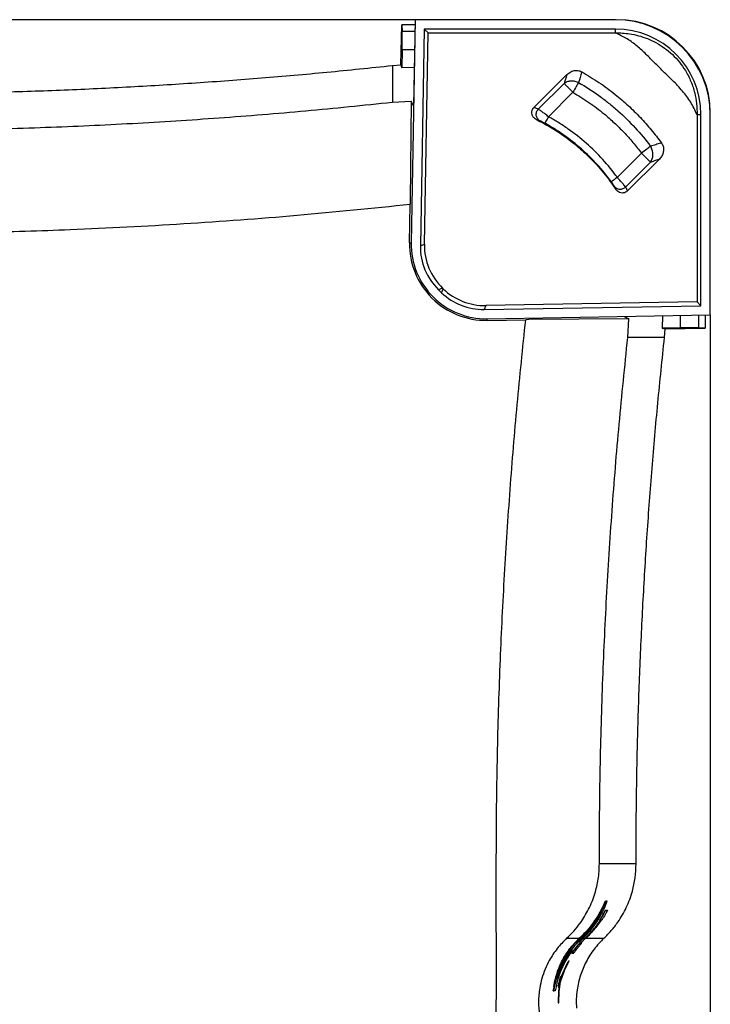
# Paper-space layout '1012-790 Hybird Padfoot' of a CAD drawing. Header units: millimetres. Extents: x 51 to 2966, y 67 to 3970.
# Tile 82 of 115: x 882 to 1251, y 3382 to 3909. Entities that reach past the tile are written whole.
import ezdxf

# ---------------------------------------------------------------- set-up
doc = ezdxf.new("R2010")
doc.units = ezdxf.units.MM

psp = doc.layouts.new('1012-790 Hybird Padfoot')

# ---------------------------------------------------------------- linework, layer by layer
at = {"color": 7, "linetype": 'Continuous', "lineweight": 25}
for p, q in [((1093.3, 3909.03), (209.3, 3909.03)), ((1085.76, 3884.92), (1086.14, 3906.22)), ((1086.14, 3906.22), (1086.42, 3902.78)), ((1093.25, 3906.22), (1086.14, 3906.22)), ((1093.3, 3909.03), (1091.22, 3789.64)), ((1093.3, 3909.03), (1092.5, 3862.86)), ((1200.5, 3909.03), (1093.3, 3909.03)), ((1098.21, 3904.03), (1096.19, 3787.95)), ((1200.5, 3904.03), (1098.21, 3904.03)), ((1100.26, 3901.95), (1098.21, 3904.03)), ((1098.28, 3788.82), (1100.26, 3901.95)), ((1100.26, 3901.95), (1200.5, 3901.95)), ((1200.5, 3901.95), (1200.5, 3904.03)), ((1086.32, 3892.82), (1086.16, 3883.26)), ((1081.14, 3884.5), (1085.76, 3884.92)), ((1081.14, 3884.5), (1081.14, 3864.86)), ((1092.86, 3883.47), (1086.16, 3883.26)), ((1156.93, 3862.02), (1174.52, 3879.61)), ((1174.48, 3879.47), (1174.52, 3879.61)), ((1182.51, 3880.78), (1182.59, 3881.06)), ((1173.01, 3874.95), (1159.25, 3861.19)), ((1173.01, 3874.95), (1177.79, 3870.17)), ((1164.71, 3857.09), (1177.79, 3870.17)), ((1081.14, 3864.86), (1091.22, 3865.5)), ((1091.22, 3865.5), (1090.72, 3811.9)), ((1092.5, 3862.86), (1091.22, 3865.5)), ((1157, 3862), (1156.93, 3862.02)), ((1158.15, 3855.61), (1158.14, 3855.62)), ((1244.22, 3858.23), (1246.3, 3858.23)), ((1244.22, 3858.23), (1244.22, 3757.98)), ((1246.3, 3755.94), (1246.3, 3858.23)), ((1251.3, 3751.03), (1251.3, 3858.23)), ((1224.85, 3842.98), (1225.14, 3843.07)), ((1214.5, 3837.57), (1201.57, 3824.64)), ((1214.5, 3837.57), (1219.28, 3832.79)), ((1205.95, 3819.46), (1219.28, 3832.79)), ((1224.05, 3834.41), (1207.01, 3817.36)), ((1224.05, 3834.41), (1223.9, 3834.36)), ((1200.83, 3818.11), (1200.83, 3818.11)), ((1206.97, 3817.43), (1207.01, 3817.36)), ((1090.72, 3811.9), (1090.71, 3810.25)), ((1090.35, 3789.65), (1090.71, 3810.25)), ((1096.19, 3787.95), (1098.28, 3788.82)), ((1108.03, 3765.29), (1105.93, 3764.42)), ((1105.93, 3764.42), (1107.53, 3762.88)), ((1107.53, 3762.88), (1108.36, 3764.97)), ((1108.36, 3764.97), (1108.03, 3765.29)), ((1131.1, 3756.01), (1130.28, 3753.92)), ((1130.28, 3753.92), (1246.3, 3755.94)), ((1244.22, 3757.98), (1131.1, 3756.01)), ((1244.22, 3757.98), (1246.3, 3755.94)), ((1131.91, 3748.94), (1251.3, 3751.03)), ((1131.93, 3748.07), (1131.91, 3748.94)), ((1131.93, 3748.07), (1152.53, 3748.43)), ((1154.18, 3748.45), (1152.53, 3748.43)), ((1207.77, 3748.95), (1154.18, 3748.45)), ((1205.14, 3750.22), (1207.77, 3748.95)), ((1207.14, 3738.87), (1207.77, 3748.95)), ((1225.75, 3750.58), (1225.54, 3743.88)), ((1248.49, 3750.98), (1248.49, 3743.86)), ((1251.3, 3751.03), (1251.3, 2867.03)), ((1235.09, 3744.05), (1225.54, 3743.88)), ((1226.78, 3738.87), (1227.2, 3743.49)), ((1227.2, 3743.49), (1248.49, 3743.86)), ((1248.49, 3743.86), (1245.06, 3744.14)), ((1226.78, 3738.87), (1207.14, 3738.87)), ((1211.57, 3457.06), (1191.92, 3457.06)), ((1195.32, 3437.08), (1192.11, 3430.05)), ((1195.11, 3437.08), (1194.03, 3434.74)), ((1195.11, 3437.08), (1195.32, 3437.08)), ((1196.19, 3437.08), (1195.32, 3437.08)), ((1190.57, 3427.71), (1194.2, 3434.74)), ((1193.98, 3434.74), (1194.2, 3434.74)), ((1195.27, 3432.41), (1195.5, 3432.41)), ((1195.5, 3432.41), (1196.26, 3432.41)), ((1191.88, 3430.05), (1192.11, 3430.05)), ((1192.11, 3430.05), (1192.63, 3430.05)), ((1192.14, 3427.01), (1192.38, 3427.01)), ((1192.7, 3427.01), (1192.38, 3427.01)), ((1193.14, 3427.01), (1192.86, 3427.01)), ((1193.71, 3429.74), (1193.94, 3429.74)), ((1174.43, 3417.28), (1181.2, 3417.28)), ((1177.21, 3413.13), (1181.2, 3417.28)), ((1177.47, 3413.13), (1181.33, 3417.13)), ((1182.37, 3417.13), (1178.51, 3413.13)), ((1181.62, 3417.13), (1179.45, 3415)), ((1179.79, 3415), (1182.09, 3417.28)), ((1180.06, 3415), (1182.22, 3417.13)), ((1180.9, 3415.47), (1182.68, 3417.28)), ((1181.18, 3415.47), (1182.82, 3417.13)), ((1181.33, 3417.13), (1181.62, 3417.13)), ((1183.1, 3417.13), (1181.46, 3415.47)), ((1184.27, 3417.28), (1181.79, 3414.76)), ((1184.41, 3417.13), (1182.06, 3414.76)), ((1182.22, 3417.13), (1182.37, 3417.13)), ((1182.82, 3417.13), (1183.1, 3417.13)), ((1184.41, 3417.13), (1184.57, 3417.13)), ((1173.09, 3404.69), (1176.98, 3410.79)), ((1176.9, 3411.25), (1176.3, 3411.25)), ((1176.98, 3410.79), (1177.23, 3410.79)), ((1177.21, 3413.13), (1177.47, 3413.13)), ((1177.23, 3410.79), (1177.51, 3410.79)), ((1179.08, 3412.09), (1179.34, 3412.09)), ((1179.45, 3415), (1180.06, 3415)), ((1180.9, 3415.47), (1181.18, 3415.47)), ((1181.46, 3415.47), (1181.18, 3415.47)), ((1181.47, 3414.76), (1181.74, 3414.76)), ((1182.06, 3414.76), (1181.74, 3414.76)), ((1182.51, 3414.76), (1182.23, 3414.76)), ((1175.5, 3405.19), (1175.73, 3405.19)), ((1177.21, 3409.36), (1177.45, 3409.36)), ((1177.45, 3409.36), (1178.22, 3409.36)), ((1174.54, 3403.55), (1171.5, 3396.75)), ((1174.76, 3403.55), (1171.71, 3396.75)), ((1174.54, 3403.55), (1174.76, 3403.55)), ((1167.5, 3389.18), (1169.12, 3396.21)), ((1169.74, 3398.55), (1167.72, 3391.52)), ((1169.12, 3396.21), (1169.64, 3396.21)), ((1171.11, 3393.94), (1172.94, 3399.03)), ((1171.2, 3396.75), (1171.4, 3396.75)), ((1171.71, 3396.75), (1171.4, 3396.75)), ((1167.29, 3389.18), (1167.8, 3391.38)), ((1167.29, 3389.18), (1167.5, 3389.18)), ((1168.37, 3389.18), (1167.5, 3389.18)), ((1167.52, 3391.52), (1167.72, 3391.52)), ((1170.2, 3391.34), (1169.85, 3384.37)), ((1169.89, 3391.34), (1170.09, 3391.34)), ((1170.4, 3391.34), (1170.05, 3384.37)), ((1170.09, 3391.34), (1170.4, 3391.34)), ((1170.34, 3394.06), (1170.55, 3394.06)), ((1170.48, 3388.8), (1171.11, 3393.94)), ((1169.85, 3384.37), (1170.05, 3384.37)), ((1169.96, 3382.78), (1170.16, 3382.78))]:
    psp.add_line(p, q, dxfattribs=at)
at = {"color": 8, "linetype": 'Continuous', "lineweight": 25}
for p, q in [((1093.19, 3902.78), (1086.42, 3902.78)), ((1093.02, 3892.82), (1086.32, 3892.82)), ((1090.35, 3789.65), (1091.22, 3789.64)), ((1235.09, 3750.74), (1235.09, 3744.05)), ((1245.06, 3750.92), (1245.06, 3744.14)), ((1181.76, 3417.28), (1182.09, 3417.28)), ((1183.24, 3417.28), (1184.27, 3417.28)), ((1184.71, 3417.28), (1194.37, 3417.28))]:
    psp.add_line(p, q, dxfattribs=at)
at = {"color": 7, "linetype": 'Continuous', "lineweight": 25, "flags": 128}
for points in [[(1086.16, 3883.26), (1085.96, 3884.09), (1085.76, 3884.92)], [(1180.83, 3875.42), (1180.57, 3874.98), (1180.27, 3874.46), (1179.92, 3873.86), (1179.54, 3873.2), (1179.13, 3872.49), (1178.7, 3871.74), (1178.25, 3870.96), (1177.79, 3870.17)], [(1164.71, 3857.09), (1164.34, 3856.42), (1163.98, 3855.78), (1163.66, 3855.18), (1163.37, 3854.66), (1163.13, 3854.22), (1162.94, 3853.89), (1162.82, 3853.68), (1162.78, 3853.59)], [(1219.35, 3841.2), (1218.94, 3840.89), (1218.46, 3840.53), (1217.91, 3840.12), (1217.3, 3839.66), (1216.64, 3839.17), (1215.95, 3838.65), (1215.23, 3838.11), (1214.5, 3837.57)], [(1201.57, 3824.64), (1200.96, 3824.19), (1200.36, 3823.76), (1199.81, 3823.36), (1199.33, 3823), (1198.93, 3822.71), (1198.62, 3822.48), (1198.43, 3822.34), (1198.34, 3822.28)], [(1225.54, 3743.88), (1226.37, 3743.69), (1227.2, 3743.49)]]:
    psp.add_lwpolyline(points, dxfattribs=at)
at = {"color": 7, "linetype": 'Continuous', "lineweight": 25}
for centre, radius, start, end in [((1200.5, 3858.23), 50.8, 0, 90), ((1201.3, 3859.03), 50, 0, 90), ((1200.5, 3858.23), 45.8, 0, 90), ((1131.21, 3788.94), 40.87, 179, 271), ((1131.21, 3788.94), 40, 179, 271)]:
    psp.add_arc(centre, radius, start, end, dxfattribs=at)
for centre, major_axis, ratio, start_param, end_param in [((1086.24, 3892.82), (0.17, 10), 0.008726, 4.712541, 6.196071), ((1128.24, 3787.45), (-29.63, -12.27), 0.997783, 5.87392, 6.692451), ((1130.34, 3788.31), (-29.63, -12.27), 0.997783, 5.87392, 6.692451), ((1130.59, 3788.07), (-11.76, -29.84), 0.997816, 5.891183, 6.675188), ((1129.77, 3785.97), (-11.76, -29.84), 0.997816, 5.891183, 6.675188), ((1235.09, 3743.96), (10, 0.17), 0.008726, 0.087114, 1.570644)]:
    psp.add_ellipse(centre, major_axis=major_axis, ratio=ratio, start_param=start_param, end_param=end_param, dxfattribs=at)
for points, knots in [([(1200.5, 3901.95), (1201.78, 3901.95), (1204.33, 3901.95), (1208.48, 3901.48), (1212.94, 3900.55), (1217.63, 3898.99), (1222.29, 3896.82), (1226.81, 3893.97), (1231.09, 3890.44), (1234.87, 3886.33), (1238.28, 3881.5), (1241.09, 3875.97), (1243.04, 3870.01), (1244.14, 3864.07), (1244.2, 3860.19), (1244.22, 3858.23)], [0, 0, 0, 0, 0.057313, 0.114624, 0.186638, 0.258865, 0.330778, 0.407549, 0.484242, 0.56121, 0.638251, 0.731956, 0.825766, 0.91216, 1, 1, 1, 1]), ([(1244.22, 3858.23), (1243.16, 3860.46), (1241.03, 3864.94), (1236.42, 3870.99), (1231.12, 3876.59), (1225.42, 3882), (1220.17, 3887.25), (1215.29, 3892.26), (1210.28, 3896.48), (1205.33, 3899.78), (1201.92, 3901.31), (1200.5, 3901.95)], [0, 0, 0, 0, 0.118201, 0.236558, 0.361728, 0.487096, 0.612434, 0.716953, 0.82154, 0.925562, 1, 1, 1, 1]), ([(799.34, 3869.29), (811.14, 3869.34), (834.76, 3869.43), (870.17, 3870.18), (905.58, 3871.37), (940.87, 3873.04), (976.05, 3875.18), (1011.11, 3877.8), (1046.15, 3880.85), (1069.48, 3883.29), (1081.14, 3884.5)], [0, 0, 0, 0, 0.125444, 0.25091, 0.376354, 0.50182, 0.62632, 0.75082, 0.87541, 1, 1, 1, 1]), ([(1174.48, 3879.47), (1174.23, 3878.71), (1173.74, 3877.2), (1173.25, 3875.7), (1173.01, 3874.95)], [0, 0, 0, 0, 0.504319, 1, 1, 1, 1]), ([(1174.52, 3879.61), (1175.19, 3880.17), (1176.53, 3881.3), (1179.02, 3881.97), (1181.13, 3881.77), (1182.21, 3881.24), (1182.59, 3881.06)], [0, 0, 0, 0, 0.295282, 0.591929, 0.854158, 1, 1, 1, 1]), ([(1182.59, 3881.06), (1185.66, 3879.23), (1191.82, 3875.56), (1200.02, 3869.46), (1207.4, 3863.15), (1213.85, 3856.79), (1219.82, 3850.12), (1223.36, 3845.43), (1225.14, 3843.07)], [0, 0, 0, 0, 0.1863205, 0.3738424, 0.5330381, 0.6929828, 0.8461577, 1, 1, 1, 1]), ([(1173.01, 3874.95), (1173.52, 3875.34), (1174.1, 3875.65), (1175.36, 3876.11), (1176.03, 3876.24), (1177.42, 3876.33), (1178.13, 3876.27), (1179.52, 3875.98), (1180.19, 3875.74), (1180.83, 3875.42)], [0, 0, 0, 0, 0.25, 0.25, 0.5, 0.5, 0.75, 0.75, 1, 1, 1, 1]), ([(1180.83, 3875.42), (1184.58, 3873.25), (1188.21, 3870.89), (1193.48, 3867.1), (1195.2, 3865.79), (1197.73, 3863.75), (1198.57, 3863.06), (1200.23, 3861.66), (1201.05, 3860.96), (1205.09, 3857.36), (1208.16, 3854.34), (1213.99, 3848), (1216.75, 3844.67), (1219.35, 3841.2)], [0, 0, 0, 0, 0.25, 0.25, 0.375, 0.375, 0.4375, 0.4375, 0.5, 0.5, 0.75, 0.75, 1, 1, 1, 1]), ([(1177.79, 3870.17), (1180.67, 3868.41), (1186.46, 3864.88), (1193.76, 3859.29), (1199.94, 3853.88), (1205.11, 3848.77), (1210, 3843.36), (1213, 3839.5), (1214.5, 3837.57)], [0, 0, 0, 0, 0.204836, 0.411095, 0.557273, 0.703451, 0.851725, 1, 1, 1, 1]), ([(799.34, 3849.64), (815.38, 3849.73), (847.48, 3849.9), (895.06, 3851.26), (942.05, 3853.39), (988.46, 3856.36), (1034.84, 3860.09), (1065.71, 3863.27), (1081.14, 3864.86)], [0, 0, 0, 0, 0.170501, 0.34106, 0.505665, 0.670322, 0.835135, 1, 1, 1, 1]), ([(1158.14, 3855.62), (1157.74, 3855.87), (1156.91, 3856.38), (1156.09, 3857.6), (1155.73, 3858.97), (1155.87, 3860.34), (1156.34, 3861.37), (1156.78, 3861.86), (1156.93, 3862.02)], [0, 0, 0, 0, 0.1869205, 0.3795217, 0.5635805, 0.7401575, 0.9114722, 1, 1, 1, 1]), ([(1159.25, 3861.19), (1158.67, 3861.4), (1157.92, 3861.67), (1157.17, 3861.94), (1157, 3862)], [-0.000000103, -0.000000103, -0.000000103, -0.000000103, 0.006532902, 0.008369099, 0.008369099, 0.008369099, 0.008369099]), ([(1160.14, 3854.91), (1159.62, 3855.19), (1159.16, 3855.59), (1158.48, 3856.58), (1158.25, 3857.17), (1158.08, 3858.38), (1158.13, 3859.01), (1158.51, 3860.19), (1158.83, 3860.74), (1159.25, 3861.19)], [0, 0, 0, 0, 0.25, 0.25, 0.5, 0.5, 0.75, 0.75, 1, 1, 1, 1]), ([(1164.71, 3857.09), (1164.06, 3857.59), (1162.75, 3858.61), (1161.01, 3859.92), (1159.8, 3860.81), (1159.41, 3861.08), (1159.25, 3861.19)], [0, 0, 0, 0, 0.268649, 0.538195, 0.807864, 1, 1, 1, 1]), ([(1158.14, 3855.62), (1160.71, 3854.27), (1165.85, 3851.59), (1173.19, 3846.76), (1180.21, 3841.35), (1187.32, 3834.84), (1194.39, 3827.19), (1198.68, 3821.14), (1200.83, 3818.11)], [0, 0, 0, 0, 0.151299, 0.3026, 0.457885, 0.613171, 0.805589, 1, 1, 1, 1]), ([(1160.14, 3854.91), (1159.81, 3855.03), (1159.15, 3855.27), (1158.49, 3855.5), (1158.15, 3855.61)], [0, 0, 0, 0, 0.497953, 1, 1, 1, 1]), ([(1162.78, 3853.59), (1162.49, 3853.75), (1162.21, 3853.9), (1161.79, 3854.12), (1161.66, 3854.19), (1161.4, 3854.32), (1161.28, 3854.38), (1161.04, 3854.5), (1160.93, 3854.55), (1160.72, 3854.65), (1160.62, 3854.7), (1160.45, 3854.78), (1160.37, 3854.81), (1160.24, 3854.87), (1160.19, 3854.89), (1160.14, 3854.91)], [0, 0, 0, 0, 0.25, 0.25, 0.375, 0.375, 0.5, 0.5, 0.625, 0.625, 0.75, 0.75, 0.875, 0.875, 1, 1, 1, 1]), ([(1198.34, 3822.28), (1195.98, 3825.52), (1193.45, 3828.59), (1188.11, 3834.44), (1185.29, 3837.21), (1179.35, 3842.44), (1176.23, 3844.91), (1172.14, 3847.79), (1171.32, 3848.36), (1169.65, 3849.47), (1168.8, 3850.01), (1166.26, 3851.6), (1164.53, 3852.62), (1162.78, 3853.59)], [0, 0, 0, 0, 0.25, 0.25, 0.5, 0.5, 0.75, 0.75, 0.8125, 0.8125, 0.875, 0.875, 1, 1, 1, 1]), ([(1201.57, 3824.64), (1199.12, 3827.99), (1196.5, 3831.18), (1190.96, 3837.24), (1188.04, 3840.11), (1181.89, 3845.54), (1178.65, 3848.09), (1174.42, 3851.08), (1173.56, 3851.67), (1171.83, 3852.81), (1170.96, 3853.38), (1168.32, 3855.03), (1166.53, 3856.08), (1164.71, 3857.09)], [0, 0, 0, 0, 0.25, 0.25, 0.5, 0.5, 0.75, 0.75, 0.8125, 0.8125, 0.875, 0.875, 1, 1, 1, 1]), ([(1224.85, 3842.98), (1223.93, 3842.68), (1222.09, 3842.09), (1220.26, 3841.49), (1219.35, 3841.2)], [0, 0, 0, 0, 0.505104, 1, 1, 1, 1]), ([(1225.14, 3843.07), (1225.49, 3842.48), (1226.18, 3841.3), (1226.39, 3839.21), (1225.95, 3837.12), (1225.07, 3835.51), (1224.3, 3834.68), (1224.05, 3834.41)], [0, 0, 0, 0, 0.214534, 0.42911, 0.645624, 0.880107, 1, 1, 1, 1]), ([(1219.28, 3832.79), (1219.66, 3833.29), (1220.33, 3834.52), (1220.72, 3836.82), (1220.37, 3839.22), (1219.73, 3840.6), (1219.35, 3841.2)], [0, 0, 0, 0, 0.250002, 0.500002, 0.750002, 1.000002, 1.000002, 1.000002, 1.000002]), ([(1219.28, 3832.79), (1220.04, 3833.05), (1221.58, 3833.57), (1223.12, 3834.09), (1223.9, 3834.36)], [0, 0, 0, 0, 0.4957245, 1, 1, 1, 1]), ([(1199.93, 3819.91), (1199.89, 3819.99), (1199.82, 3820.11), (1199.63, 3820.42), (1199.51, 3820.6), (1199.23, 3821.03), (1199.07, 3821.26), (1198.81, 3821.64), (1198.72, 3821.77), (1198.53, 3822.02), (1198.44, 3822.15), (1198.34, 3822.28)], [0, 0, 0, 0, 0.25, 0.25, 0.5, 0.5, 0.75, 0.75, 0.875, 0.875, 1, 1, 1, 1]), ([(1205.95, 3819.46), (1205.78, 3819.68), (1205.43, 3820.12), (1204.33, 3821.43), (1203, 3822.99), (1202.03, 3824.12), (1201.57, 3824.64)], [0, 0, 0, 0, 0.25751, 0.513872, 0.772643, 1, 1, 1, 1]), ([(1200.83, 3818.11), (1200.68, 3818.42), (1200.39, 3819.02), (1200.08, 3819.62), (1199.93, 3819.91)], [0, 0, 0, 0, 0.503202, 1, 1, 1, 1]), ([(1199.93, 3819.91), (1200.07, 3819.71), (1200.41, 3819.32), (1201.08, 3818.82), (1201.88, 3818.46), (1202.79, 3818.28), (1203.71, 3818.32), (1204.59, 3818.55), (1205.35, 3818.95), (1205.77, 3819.28), (1205.95, 3819.46), (1205.95, 3819.46)], [-0.0000024, -0.0000024, -0.0000024, -0.0000024, 0.1249929, 0.2499929, 0.3749929, 0.4999929, 0.6249929, 0.7499929, 0.8749929, 0.9999929, 0.9999952, 0.9999952, 0.9999952, 0.9999952]), ([(1207.01, 3817.36), (1206.67, 3817.09), (1206, 3816.53), (1204.71, 3816.19), (1203.38, 3816.26), (1202.12, 3816.77), (1201.29, 3817.47), (1200.93, 3817.97), (1200.83, 3818.11)], [0, 0, 0, 0, 0.180453, 0.366338, 0.549311, 0.736673, 0.931074, 1, 1, 1, 1]), ([(1205.95, 3819.46), (1206.12, 3819.12), (1206.47, 3818.45), (1206.8, 3817.77), (1206.97, 3817.43)], [0, 0, 0, 0, 0.500779, 1, 1, 1, 1]), ([(651.3, 3794.52), (672.93, 3794.52), (710.6, 3794.53), (764.31, 3794.47), (812.46, 3794.44), (860.6, 3795.05), (912.96, 3796.7), (969.49, 3799.64), (1030.18, 3804.08), (1070.53, 3808.2), (1090.71, 3810.25)], [0, 0, 0, 0, 0.147447, 0.256863, 0.366278, 0.475715, 0.585152, 0.723428, 0.861723, 1, 1, 1, 1]), ([(1136.79, 3373.9), (1136.8, 3389.95), (1136.82, 3422.04), (1136.7, 3470.18), (1137.32, 3518.32), (1138.82, 3565.6), (1141.08, 3612), (1144.09, 3657.53), (1147.82, 3703.02), (1150.96, 3733.29), (1152.53, 3748.43)], [0, 0, 0, 0, 0.128338, 0.256675, 0.385018, 0.513402, 0.634981, 0.756561, 0.87828, 1, 1, 1, 1]), ([(1191.92, 3457.06), (1192, 3473.11), (1192.17, 3505.21), (1193.54, 3552.78), (1195.67, 3599.78), (1198.64, 3646.19), (1202.36, 3692.57), (1205.55, 3723.43), (1207.14, 3738.87)], [0, 0, 0, 0, 0.170501, 0.34106, 0.505665, 0.670322, 0.835135, 1, 1, 1, 1]), ([(1211.57, 3457.06), (1211.61, 3468.87), (1211.71, 3492.48), (1212.45, 3527.9), (1213.64, 3563.3), (1215.32, 3598.59), (1217.46, 3633.77), (1220.08, 3668.84), (1223.13, 3703.88), (1225.56, 3727.2), (1226.78, 3738.87)], [0, 0, 0, 0, 0.125444, 0.25091, 0.376354, 0.50182, 0.62632, 0.75082, 0.87541, 1, 1, 1, 1]), ([(1174.43, 3417.28), (1175.72, 3418.54), (1178.31, 3421.07), (1181.48, 3425.06), (1184.09, 3428.99), (1186.21, 3432.81), (1188.05, 3436.87), (1189.95, 3442.18), (1191.19, 3447.59), (1191.83, 3452.95), (1191.89, 3455.69), (1191.92, 3457.06)], [0, 0, 0, 0, 0.124672, 0.250588, 0.347773, 0.444954, 0.545027, 0.645096, 0.820064, 0.910033, 1, 1, 1, 1]), ([(1194.37, 3417.28), (1195.71, 3418.62), (1198.41, 3421.32), (1201.66, 3425.56), (1204.31, 3429.74), (1206.44, 3433.8), (1208.23, 3438.07), (1209.93, 3443.35), (1211.28, 3449.69), (1211.47, 3454.59), (1211.57, 3457.06)], [0, 0, 0, 0, 0.1277577, 0.2569272, 0.3587995, 0.4606727, 0.5655036, 0.6703362, 0.8336704, 1, 1, 1, 1]), ([(1183.1, 3417.13), (1184.61, 3418.58), (1186, 3420.08), (1188.58, 3423.2), (1189.77, 3424.82), (1191.94, 3428.15), (1192.93, 3429.87), (1194.71, 3433.41), (1195.5, 3435.23), (1196.19, 3437.08)], [0, 0, 0, 0, 0.25, 0.25, 0.5, 0.5, 0.75, 0.75, 1, 1, 1, 1]), ([(1193.98, 3434.74), (1193.2, 3433.17), (1191.63, 3430.05), (1188.66, 3425.56), (1185.24, 3421.24), (1182.55, 3418.6), (1181.2, 3417.28)], [0, 0, 0, 0, 0.24583, 0.491642, 0.745837, 1, 1, 1, 1]), ([(1194.2, 3434.74), (1193.41, 3433.16), (1191.84, 3430.01), (1188.85, 3425.48), (1185.41, 3421.12), (1182.69, 3418.46), (1181.33, 3417.13)], [0, 0, 0, 0, 0.2457979, 0.4915755, 0.7458034, 1, 1, 1, 1]), ([(1193.71, 3429.74), (1193.9, 3430.08), (1194.24, 3430.68), (1194.68, 3431.46), (1195, 3432.03), (1195.21, 3432.37), (1195.25, 3432.4), (1195.27, 3432.41)], [0, 0, 0, 0, 0.222209, 0.393677, 0.565585, 0.76911, 1, 1, 1, 1]), ([(1193.94, 3429.74), (1194.13, 3430.08), (1194.47, 3430.68), (1194.91, 3431.46), (1195.23, 3432.03), (1195.43, 3432.37), (1195.48, 3432.4), (1195.5, 3432.41)], [0, 0, 0, 0, 0.222328, 0.393697, 0.565498, 0.769244, 1, 1, 1, 1]), ([(1196.26, 3432.41), (1196.27, 3432.41), (1196.27, 3432.4), (1196.27, 3432.37), (1196.26, 3432.33), (1196.23, 3432.24), (1196.21, 3432.18), (1196.14, 3432.02), (1196.09, 3431.92), (1195.97, 3431.67), (1195.9, 3431.52), (1195.75, 3431.21), (1195.66, 3431.04), (1195.47, 3430.68), (1195.37, 3430.49), (1195.16, 3430.12), (1195.05, 3429.93), (1194.94, 3429.74)], [0, 0, 0, 0, 0.125, 0.125, 0.25, 0.25, 0.375, 0.375, 0.5, 0.5, 0.625, 0.625, 0.75, 0.75, 0.875, 0.875, 1, 1, 1, 1]), ([(1181.62, 3417.13), (1183.28, 3418.77), (1186.63, 3422.06), (1189.25, 3425.81), (1190.57, 3427.71)], [0, 0, 0, 0, 0.496393, 1, 1, 1, 1]), ([(1192.4, 3430.05), (1190.95, 3427.79), (1188.04, 3423.21), (1184.08, 3419.27), (1182.09, 3417.28)], [0, 0, 0, 0, 0.4951249, 1, 1, 1, 1]), ([(1192.63, 3430.05), (1191.16, 3427.77), (1188.95, 3424.33), (1185.3, 3420.1), (1183.25, 3418.12), (1182.22, 3417.13)], [0, 0, 0, 0, 0.494891, 0.747455, 1, 1, 1, 1]), ([(1191.63, 3428.17), (1190.38, 3426.23), (1187.85, 3422.3), (1184.5, 3418.86), (1182.82, 3417.13)], [0, 0, 0, 0, 0.4959834, 1, 1, 1, 1]), ([(1184.27, 3417.28), (1185.77, 3418.77), (1188.78, 3421.77), (1191.23, 3425.26), (1192.46, 3427.01)], [0, 0, 0, 0, 0.496591, 1, 1, 1, 1]), ([(1184.41, 3417.13), (1185.93, 3418.64), (1188.98, 3421.69), (1191.45, 3425.23), (1192.7, 3427.01)], [0, 0, 0, 0, 0.496519, 1, 1, 1, 1]), ([(1192.86, 3427.01), (1191.64, 3425.25), (1189.16, 3421.72), (1186.11, 3418.67), (1184.57, 3417.13)], [0, 0, 0, 0, 0.496515, 1, 1, 1, 1]), ([(1192.14, 3427.01), (1192.14, 3427.04), (1192.14, 3427.09), (1192.45, 3427.62), (1192.83, 3428.25), (1193.26, 3428.97), (1193.56, 3429.49), (1193.71, 3429.74)], [0, 0, 0, 0, 0.3198387, 0.4885016, 0.6570224, 0.8382531, 1, 1, 1, 1]), ([(1192.38, 3427.01), (1192.38, 3427.04), (1192.38, 3427.09), (1192.69, 3427.62), (1193.06, 3428.25), (1193.49, 3428.97), (1193.79, 3429.49), (1193.94, 3429.74)], [0, 0, 0, 0, 0.320025, 0.488792, 0.657424, 0.838584, 1, 1, 1, 1]), ([(1194.94, 3429.74), (1194.75, 3429.41), (1194.38, 3428.78), (1193.86, 3427.96), (1193.46, 3427.38), (1193.21, 3427.05), (1193.17, 3427.02), (1193.14, 3427.01)], [0, 0, 0, 0, 0.214242, 0.403861, 0.594187, 0.771159, 1, 1, 1, 1]), ([(1174.43, 3417.28), (1172.68, 3415.5), (1169.17, 3411.93), (1165.43, 3406.2), (1162.82, 3400.77), (1161.09, 3395.83), (1159.77, 3390.02), (1159.21, 3383.35), (1159.6, 3377.63), (1160.2, 3374.45), (1160.35, 3373.68)], [0, 0, 0, 0, 0.161847, 0.323619, 0.431878, 0.540511, 0.648722, 0.800082, 0.951442, 1, 1, 1, 1]), ([(1194.37, 3417.28), (1192.56, 3415.4), (1188.88, 3411.59), (1184.7, 3404.85), (1181.6, 3397.49), (1180.06, 3390.72), (1179.49, 3384.78), (1179.61, 3381.51), (1179.68, 3379.87)], [0, 0, 0, 0, 0.188151, 0.381763, 0.569917, 0.763536, 0.881122, 1, 1, 1, 1]), ([(1167.52, 3391.52), (1167.78, 3392.89), (1168.3, 3395.62), (1169.56, 3399.68), (1171.2, 3403.66), (1173.58, 3408.26), (1175.84, 3411.29), (1177.21, 3413.13)], [0, 0, 0, 0, 0.177612, 0.355218, 0.537749, 0.720266, 1, 1, 1, 1]), ([(1167.72, 3391.52), (1167.98, 3392.88), (1168.5, 3395.6), (1169.76, 3399.64), (1171.4, 3403.61), (1173.79, 3408.22), (1176.08, 3411.27), (1177.47, 3413.13)], [0, 0, 0, 0, 0.176654, 0.353303, 0.534849, 0.716383, 1, 1, 1, 1]), ([(1177.51, 3410.79), (1176.64, 3409.57), (1174.91, 3407.15), (1172.76, 3403.25), (1170.96, 3399.18), (1169.37, 3394.48), (1168.73, 3391.11), (1168.37, 3389.18)], [0, 0, 0, 0, 0.184193, 0.368402, 0.558097, 0.747805, 1, 1, 1, 1]), ([(1169.43, 3396.21), (1169.82, 3397.51), (1170.6, 3400.12), (1172.23, 3403.94), (1174.2, 3407.69), (1175.83, 3410.07), (1176.65, 3411.25)], [0, 0, 0, 0, 0.246593, 0.493169, 0.746597, 1, 1, 1, 1]), ([(1169.64, 3396.21), (1170.03, 3397.51), (1170.81, 3400.12), (1172.46, 3403.95), (1174.43, 3407.69), (1176.08, 3410.07), (1176.9, 3411.25)], [0, 0, 0, 0, 0.246553, 0.4930867, 0.7465564, 1, 1, 1, 1]), ([(1176.3, 3411.25), (1174.95, 3409.26), (1172.24, 3405.23), (1170.58, 3400.8), (1169.74, 3398.55)], [0, 0, 0, 0, 0.4947075, 1, 1, 1, 1]), ([(1178.51, 3413.13), (1177.63, 3411.99), (1175.87, 3409.71), (1173.66, 3406.02), (1171.76, 3402.15), (1170.82, 3399.44), (1170.34, 3398.09)], [0, 0, 0, 0, 0.246121, 0.492268, 0.746125, 1, 1, 1, 1]), ([(1170.34, 3398.09), (1171.23, 3400.28), (1173.01, 3404.73), (1175.81, 3408.75), (1177.23, 3410.79)], [0, 0, 0, 0, 0.495235, 1, 1, 1, 1]), ([(1179.08, 3412.09), (1178.79, 3411.71), (1178.3, 3411.07), (1177.75, 3410.28), (1177.41, 3409.76), (1177.21, 3409.41), (1177.21, 3409.38), (1177.21, 3409.36)], [0, 0, 0, 0, 0.257586, 0.441551, 0.595482, 0.749313, 1, 1, 1, 1]), ([(1179.34, 3412.09), (1179.05, 3411.71), (1178.55, 3411.07), (1178, 3410.28), (1177.65, 3409.76), (1177.45, 3409.41), (1177.45, 3409.38), (1177.45, 3409.36)], [0, 0, 0, 0, 0.258045, 0.442122, 0.595911, 0.749612, 1, 1, 1, 1]), ([(1178.22, 3409.36), (1178.26, 3409.39), (1178.33, 3409.44), (1178.76, 3410.02), (1179.27, 3410.7), (1179.83, 3411.43), (1180.21, 3411.92), (1180.34, 3412.09)], [0, 0, 0, 0, 0.323566, 0.492467, 0.660951, 0.881597, 1, 1, 1, 1]), ([(1181.47, 3414.76), (1181.43, 3414.74), (1181.36, 3414.7), (1180.92, 3414.24), (1180.34, 3413.61), (1179.69, 3412.85), (1179.25, 3412.3), (1179.08, 3412.09)], [0, 0, 0, 0, 0.26983, 0.444968, 0.620249, 0.852083, 1, 1, 1, 1]), ([(1181.74, 3414.76), (1181.7, 3414.74), (1181.63, 3414.7), (1181.19, 3414.24), (1180.6, 3413.61), (1179.95, 3412.85), (1179.51, 3412.3), (1179.34, 3412.09)], [0, 0, 0, 0, 0.26942, 0.444392, 0.619495, 0.852028, 1, 1, 1, 1]), ([(1180.34, 3412.09), (1180.65, 3412.47), (1181.18, 3413.12), (1181.83, 3413.9), (1182.25, 3414.4), (1182.5, 3414.71), (1182.51, 3414.74), (1182.51, 3414.76)], [0, 0, 0, 0, 0.261141, 0.452109, 0.611872, 0.771399, 1, 1, 1, 1]), ([(1174.51, 3402.58), (1174.69, 3402.96), (1175, 3403.63), (1175.4, 3404.46), (1175.66, 3404.99), (1175.73, 3405.17), (1175.73, 3405.18), (1175.73, 3405.19)], [0, 0, 0, 0, 0.298737, 0.532906, 0.767769, 0.928577, 1, 1, 1, 1]), ([(1175.5, 3405.19), (1175.46, 3405.13), (1175.36, 3405), (1174.96, 3404.32), (1174.68, 3403.81), (1174.54, 3403.55)], [0, 0, 0, 0, 0.248345, 0.621639, 1, 1, 1, 1]), ([(1175.73, 3405.19), (1175.69, 3405.13), (1175.59, 3405), (1175.19, 3404.32), (1174.91, 3403.81), (1174.76, 3403.55)], [0, 0, 0, 0, 0.248284, 0.621612, 1, 1, 1, 1]), ([(1172.94, 3399.03), (1173.12, 3399.45), (1173.39, 3400.09), (1173.8, 3400.98), (1174.18, 3401.85), (1174.41, 3402.35), (1174.51, 3402.58)], [0, 0, 0, 0, 0.456401, 0.695272, 0.857617, 1, 1, 1, 1]), ([(1171.2, 3396.75), (1171.17, 3396.72), (1171.13, 3396.68), (1170.95, 3396.21), (1170.75, 3395.58), (1170.53, 3394.83), (1170.4, 3394.31), (1170.34, 3394.06)], [0, 0, 0, 0, 0.320792, 0.499022, 0.678127, 0.845943, 1, 1, 1, 1]), ([(1171.4, 3396.75), (1171.38, 3396.72), (1171.33, 3396.68), (1171.16, 3396.21), (1170.96, 3395.58), (1170.74, 3394.83), (1170.61, 3394.31), (1170.55, 3394.06)], [0, 0, 0, 0, 0.32077, 0.498986, 0.67808, 0.845917, 1, 1, 1, 1]), ([(1170.34, 3394.06), (1170.26, 3393.7), (1170.11, 3393.05), (1169.97, 3392.26), (1169.88, 3391.67), (1169.86, 3391.38), (1169.88, 3391.36), (1169.89, 3391.34)], [0, 0, 0, 0, 0.220075, 0.393835, 0.567462, 0.794067, 1, 1, 1, 1]), ([(1170.55, 3394.06), (1170.46, 3393.7), (1170.31, 3393.05), (1170.17, 3392.26), (1170.08, 3391.67), (1170.06, 3391.38), (1170.08, 3391.36), (1170.09, 3391.34)], [0, 0, 0, 0, 0.220056, 0.393811, 0.567427, 0.793933, 1, 1, 1, 1]), ([(1169.85, 3384.37), (1169.86, 3384.19), (1169.87, 3383.83), (1169.9, 3383.27), (1169.93, 3382.83), (1169.95, 3382.79), (1169.96, 3382.78)], [0, 0, 0, 0, 0.25119, 0.502432, 0.841338, 1, 1, 1, 1]), ([(1170.05, 3384.37), (1170.06, 3384.19), (1170.07, 3383.83), (1170.1, 3383.27), (1170.13, 3382.83), (1170.15, 3382.79), (1170.16, 3382.78)], [0, 0, 0, 0, 0.25119, 0.502432, 0.841339, 1, 1, 1, 1]), ([(1170.16, 3382.78), (1170.17, 3382.82), (1170.19, 3382.89), (1170.21, 3383.41), (1170.24, 3384.06), (1170.27, 3384.73), (1170.29, 3385.14), (1170.29, 3385.27)], [0, 0, 0, 0, 0.242151, 0.459198, 0.667859, 0.901592, 1, 1, 1, 1]), ([(1170.29, 3385.27), (1170.31, 3385.62), (1170.35, 3386.3), (1170.4, 3387.27), (1170.43, 3388.01), (1170.46, 3388.54), (1170.48, 3388.8)], [0, 0, 0, 0, 0.204413, 0.394572, 0.694396, 1, 1, 1, 1])]:
    psp.add_open_spline(points, degree=3, knots=knots, dxfattribs=at)
psp.add_open_spline([(1182.51, 3880.78), (1181.95, 3878.99), (1181.39, 3877.21), (1180.83, 3875.42)], degree=3, dxfattribs=at)

doc.saveas('drawing.dxf')
